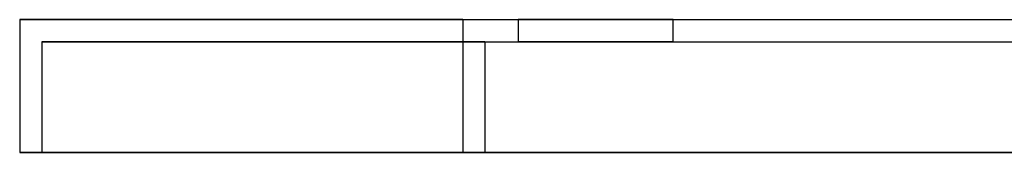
# Model space of a CAD drawing. Header units: millimetres. Extents: x -156 to 156, y -52 to 132.
# Tile 2 of 79: x -156 to -112, y -6 to 0. Entities that reach past the tile are written whole.
import ezdxf

# ---------------------------------------------------------------- set-up
doc = ezdxf.new("R2010")
doc.units = ezdxf.units.MM
doc.layers.add('MAIN-1', color=7, linetype='Continuous')

msp = doc.modelspace()

# ---------------------------------------------------------------- linework, layer by layer
at = {"layer": 'MAIN-1'}
for p, q in [((-156, 0), (-156, 0)), ((-136, 0), (-156, 0)), ((-156, 0), (-156, -6)), ((-136, 0), (136, 0)), ((-136, 0), (-136, -6)), ((-126.5, 0), (-133.5, 0)), ((-133.5, 0), (-133.5, -1)), ((-133.5, 0), (-126.5, 0)), ((-126.5, -1), (-126.5, 0)), ((-156, 0), (-136, 0)), ((-156, 0), (-156, -6)), ((-136, 0), (136, 0)), ((-136, 0), (-136, -6)), ((-126.5, 0), (-133.5, 0)), ((-133.5, 0), (-133.5, -1)), ((-133.5, 0), (-126.5, 0)), ((-126.5, -1), (-126.5, 0)), ((-155, -1), (-155, -1)), ((-155, -1), (-135, -1)), ((-135, -1), (-155, -1)), ((-155, -1), (-155, -6)), ((-155, -1), (-155, -6)), ((-135, -1), (135, -1)), ((-135, -1), (135, -1)), ((-135, -1), (-135, -6)), ((-135, -1), (-135, -6)), ((-133.5, -1), (-126.5, -1)), ((-133.5, -1), (-126.5, -1)), ((-126.5, -1), (-133.5, -1)), ((-126.5, -1), (-133.5, -1)), ((-156, -6), (-136, -6)), ((-156, -6), (-156, -6)), ((-136, -6), (-156, -6)), ((-135, -6), (-155, -6)), ((-155, -6), (-155, -6)), ((-155, -6), (-135, -6)), ((136, -6), (-136, -6)), ((-136, -6), (136, -6)), ((-135, -6), (135, -6)), ((135, -6), (-135, -6))]:
    msp.add_line(p, q, dxfattribs=at)

doc.saveas('drawing.dxf')
